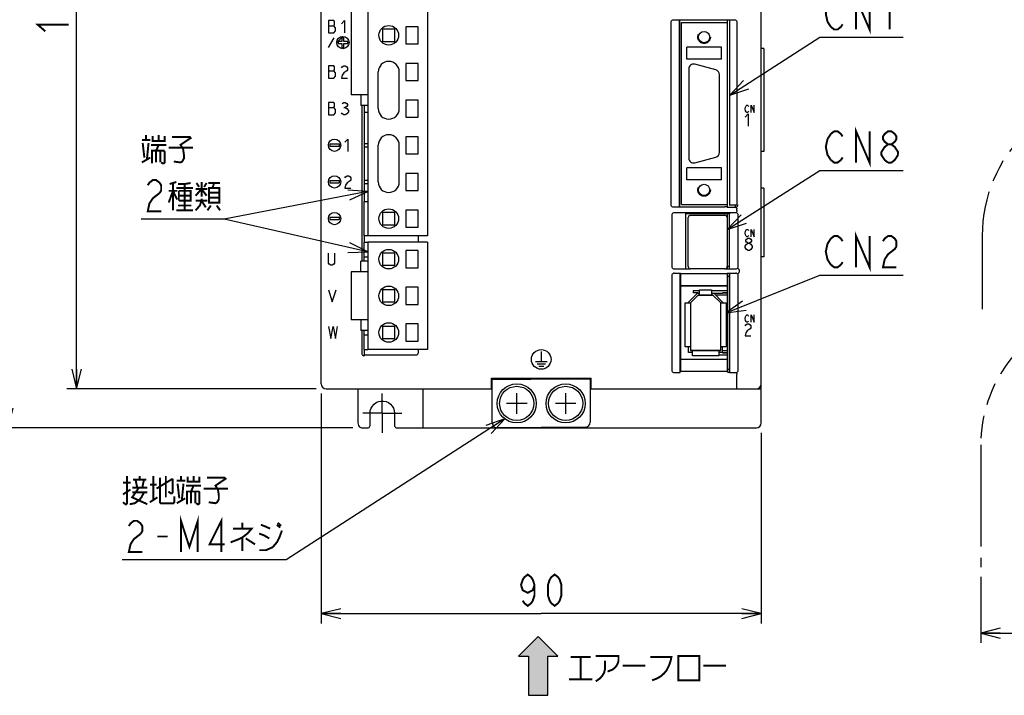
# Model space of a CAD drawing. Extents: x 63 to 816, y 33 to 569.
# Tile 5 of 24: x 331 to 533, y 211 to 349. Entities that reach past the tile are written whole.
import ezdxf

# ---------------------------------------------------------------- set-up
doc = ezdxf.new("R2010")
doc.units = 0
doc.header["$LTSCALE"] = 46.2
for name, pattern in [('CENTER', [0.6, 0.375, -0.075, 0.075, -0.075]), ('HIDDEN', [0.2, 0.1, -0.1]), ('PHANTOM', [0.8, 0.45, -0.05, 0.1, -0.05, 0.1, -0.05])]:
    doc.linetypes.add(name, pattern=pattern)
doc.layers.get('0').update_dxf_attribs({"linetype": 'CONTINUOUS'})
for name, color, linetype in [('ALL_AXIS', 7, 'CONTINUOUS'), ('ALL_CURVE', 7, 'CONTINUOUS'), ('ALL_FEATURES', 7, 'CONTINUOUS'), ('ALL_NOTE', 7, 'CONTINUOUS'), ('DEFAULT_2', 8, 'HIDDEN')]:
    doc.layers.add(name, color=color, linetype=linetype)
doc.dimstyles.get("Standard").update_dxf_attribs({"dimtxt": 2.5, "dimasz": 2.5, "dimexe": 1.25, "dimexo": 0.625, "dimtad": 1, "dimcen": 2.5, "dimazin": 3, "dimtfac": 1, "dimtmove": 0, "dimatfit": 3})

# ---------------------------------------------------------------- blocks, each defined once
blk = doc.blocks.new('_OPEN')
at = {"color": 0, "linetype": 'BYBLOCK'}
for p, q in [((0, 0), (-1, 0.25)), ((-1, -0.25), (0, 0)), ((-1, 0), (0, 0))]:
    blk.add_line(p, q, dxfattribs=at)
blk = doc.blocks.new('*D4')
at = {"color": 2, "linetype": 'CONTINUOUS'}
for p, q in [((392, 434), (341, 434)), ((343, 434), (343, 354)), ((343, 274), (343, 354)), ((392, 274), (341, 274))]:
    blk.add_line(p, q, dxfattribs=at)
at = {"color": 2, "linetype": 'CONTINUOUS', "xscale": 4, "yscale": 4, "zscale": 4}
for p, rotation in [((343, 434), 90), ((343, 274), 270)]:
    blk.add_blockref('_OPEN', p, dxfattribs=dict(at, rotation=rotation))
blk = doc.blocks.new('*D5')
at = {"color": 2, "linetype": 'CONTINUOUS'}
for p, q in [((392, 434), (327, 434)), ((329, 434), (329, 350)), ((329, 266), (329, 350)), ((399.51, 266), (327, 266))]:
    blk.add_line(p, q, dxfattribs=at)
at = {"color": 2, "linetype": 'CONTINUOUS', "xscale": 4, "yscale": 4, "zscale": 4}
for p, rotation in [((329, 434), 90), ((329, 266), 270)]:
    blk.add_blockref('_OPEN', p, dxfattribs=dict(at, rotation=rotation))
blk = doc.blocks.new('*D6')
at = {"color": 2, "linetype": 'CONTINUOUS'}
for p, q in [((393, 273), (393, 226)), ((483, 265), (483, 226)), ((393, 228), (438, 228)), ((483, 228), (438, 228))]:
    blk.add_line(p, q, dxfattribs=at)
at = {"color": 2, "linetype": 'CONTINUOUS', "xscale": 4, "yscale": 4, "zscale": 4, "rotation": 180}
blk.add_blockref('_OPEN', (393, 228), dxfattribs=at)
at = {"color": 2, "linetype": 'CONTINUOUS', "xscale": 4, "yscale": 4, "zscale": 4}
blk.add_blockref('_OPEN', (483, 228), dxfattribs=at)
blk = doc.blocks.new('*D7')
at = {"color": 2, "linetype": 'CONTINUOUS'}
for p, q in [((603.125, 265), (603.125, 222)), ((527.875, 235.5), (527.875, 222)), ((527.875, 224), (565.5, 224)), ((603.125, 224), (565.5, 224))]:
    blk.add_line(p, q, dxfattribs=at)
at = {"color": 2, "linetype": 'CONTINUOUS', "xscale": 4, "yscale": 4, "zscale": 4, "rotation": 180}
blk.add_blockref('_OPEN', (527.875, 224), dxfattribs=at)
at = {"color": 2, "linetype": 'CONTINUOUS', "xscale": 4, "yscale": 4, "zscale": 4}
blk.add_blockref('_OPEN', (603.125, 224), dxfattribs=at)
blk = doc.blocks.new('ARROW_BL1', base_point=(437.38, 217.3))
at = {"color": 7, "linetype": 'CONTINUOUS'}
for p, q in [((437.38, 223.3), (433.38, 219.3)), ((441.38, 219.3), (437.38, 223.3)), ((433.38, 219.3), (435.38, 219.3)), ((435.38, 219.3), (435.38, 211.3)), ((439.38, 211.3), (439.38, 219.3)), ((439.38, 219.3), (441.38, 219.3)), ((435.38, 211.3), (439.38, 211.3))]:
    blk.add_line(p, q, dxfattribs=at)
for points in [[(433.38, 219.3), (437.38, 223.3), (435.38, 219.3)], [(437.38, 223.3), (439.38, 211.3), (435.38, 219.3)], [(439.38, 211.3), (437.38, 223.3), (439.38, 219.3)], [(437.38, 223.3), (441.38, 219.3), (439.38, 219.3)], [(439.38, 211.3), (435.38, 211.3), (435.38, 219.3)]]:
    blk.add_solid(points, dxfattribs=at)

msp = doc.modelspace()

# ---------------------------------------------------------------- linework, layer by layer
at = {"color": 7, "linetype": 'CONTINUOUS'}
for p, q in [((402.575, 324.12), (401.8, 324.12)), ((401.8, 323.48), (402.575, 323.48)), ((402.575, 316.62), (401.8, 316.62)), ((401.8, 315.98), (402.575, 315.98)), ((470.35, 294.05), (469.08, 294.05)), ((476.1, 294.05), (472.85, 294.05)), ((476.1, 293.65), (475.1, 293.65)), ((476.1, 293.55), (475.1, 293.55)), ((474.3, 280.95), (476.1, 280.95)), ((475.1, 281.45), (476.1, 281.45)), ((475.1, 281.35), (476.1, 281.35))]:
    msp.add_line(p, q, dxfattribs=at)
at = {"color": 2, "linetype": 'CONTINUOUS', "const_width": 0.4}
for points in [[(336.6, 347.12), (335, 348.496), (341.4, 348.496)], [(436.624, 233.867), (436.28, 232.8), (435.248, 232.267), (434.216, 232.8), (433.872, 233.867), (434.216, 234.933), (434.56, 235.467), (435.248, 236), (435.936, 235.467), (436.28, 234.933), (436.624, 233.867), (436.624, 231.733), (436.28, 230.667), (435.936, 230.133), (435.248, 229.6), (434.56, 230.133), (434.216, 230.667)], [(440.752, 229.6), (440.064, 230.133), (439.72, 230.667), (439.376, 231.733), (439.376, 233.867), (439.72, 234.933), (440.064, 235.467), (440.752, 236), (441.44, 235.467), (441.784, 234.933), (442.128, 233.867), (442.128, 231.733), (441.784, 230.667), (441.44, 230.133), (440.752, 229.6)]]:
    msp.add_lwpolyline(points, dxfattribs=at)
at = {"layer": 'ALL_AXIS', "color": 7, "linetype": 'CONTINUOUS'}
for p, q in [((402.575, 387.3), (402.575, 305.3)), ((414.725, 382.1), (414.725, 305.3)), ((399.125, 358.45), (399.125, 334.15)), ((476.1, 348.9), (476.1, 349.36)), ((410.325, 348.05), (410.325, 344.55)), ((412.825, 348.05), (410.325, 348.05)), ((412.825, 344.55), (412.825, 348.05)), ((410.325, 344.55), (412.825, 344.55)), ((410.325, 340.55), (410.325, 337.05)), ((412.825, 340.55), (410.325, 340.55)), ((412.825, 337.05), (412.825, 340.55)), ((473.709, 339.214), (469.409, 340.366)), ((468.15, 339.4), (468.15, 321.2)), ((474.45, 322.352), (474.45, 338.248)), ((410.325, 337.05), (412.825, 337.05)), ((402.575, 334.15), (399.125, 334.15)), ((410.325, 333.05), (410.325, 329.55)), ((412.825, 333.05), (410.325, 333.05)), ((412.825, 329.55), (412.825, 333.05)), ((401.8, 330.6), (401.8, 312.3)), ((410.325, 329.55), (412.825, 329.55)), ((410.325, 325.55), (410.325, 322.05)), ((412.825, 325.55), (410.325, 325.55)), ((412.825, 322.05), (412.825, 325.55)), ((410.325, 322.05), (412.825, 322.05)), ((469.409, 320.234), (473.709, 321.386)), ((412.825, 318.05), (410.325, 318.05)), ((410.325, 318.05), (410.325, 314.55)), ((412.825, 314.55), (412.825, 318.05)), ((410.325, 314.55), (412.825, 314.55)), ((412.825, 310.55), (410.325, 310.55)), ((410.325, 310.55), (410.325, 307.05)), ((412.825, 307.05), (412.825, 310.55)), ((476.1, 311.1), (476.1, 311.7)), ((477.7, 311.1), (477.7, 311.544)), ((468.05, 299), (468.05, 309)), ((468.55, 309.5), (475.55, 309.5)), ((476.05, 309), (476.05, 299)), ((476.1, 308.905), (476.05, 308.905)), ((476.1, 298.55), (476.1, 309.8)), ((410.325, 307.05), (412.825, 307.05)), ((401.8, 305.3), (401.8, 304)), ((414.725, 305.3), (402.575, 305.3)), ((414.725, 304), (402.575, 304)), ((402.575, 304), (402.575, 282)), ((412.825, 302.25), (410.325, 302.25)), ((410.325, 302.25), (410.325, 298.75)), ((412.825, 298.75), (412.825, 302.25)), ((414.725, 304), (414.725, 282)), ((408.075, 301.75), (405.575, 301.75)), ((405.575, 301.75), (405.575, 299.25)), ((408.075, 299.25), (408.075, 301.75)), ((405.575, 299.25), (408.075, 299.25)), ((410.325, 298.75), (412.825, 298.75)), ((475.55, 298.5), (468.55, 298.5)), ((476.1, 299.095), (476.05, 299.095)), ((476.1, 299.05), (476.5, 299.05)), ((402.575, 297.9), (399.125, 297.9)), ((399.125, 297.9), (399.125, 288.1)), ((476.1, 278), (476.1, 297.602)), ((476.1, 297.05), (476.5, 297.05)), ((412.825, 294.75), (410.325, 294.75)), ((410.325, 294.75), (410.325, 291.25)), ((412.825, 291.25), (412.825, 294.75)), ((410.325, 291.25), (412.825, 291.25)), ((402.575, 288.1), (399.125, 288.1)), ((412.825, 287.25), (410.325, 287.25)), ((410.325, 287.25), (410.325, 283.75)), ((412.825, 283.75), (412.825, 287.25)), ((401.8, 282), (401.8, 280.755)), ((414.725, 282), (402.575, 282)), ((410.325, 283.75), (412.825, 283.75)), ((476.1, 278), (476.5, 278))]:
    msp.add_line(p, q, dxfattribs=at)
at = {"layer": 'ALL_AXIS', "color": 7, "linetype": 'CENTER'}
for q in [(405.5, 273), (401.5, 269), (409.5, 269), (405.5, 265)]:
    msp.add_line((405.5, 269), q, dxfattribs=at)
at = {"layer": 'ALL_AXIS', "color": 7, "linetype": 'CONTINUOUS'}
for centre, radius in [((406.825, 346.3), 2), ((406.825, 308.8), 2), ((406.825, 300.5), 2), ((406.825, 293), 2), ((406.825, 285.5), 2), ((433, 271), 4), ((433, 271), 3.5), ((443, 271), 4), ((443, 271), 3.5)]:
    msp.add_circle(centre, radius, dxfattribs=at)
for centre, radius, start, end in [((469.15, 339.4), 1, 75, 180), ((473.45, 338.248), 1, 0, 75), ((473.45, 322.352), 1, 285, 360), ((469.15, 321.2), 1, 180, 285), ((468.55, 309), 0.5, 90, 180), ((475.55, 309), 0.5, 0, 90), ((468.55, 299), 0.5, 180, 270), ((475.55, 299), 0.5, 270, 360)]:
    msp.add_arc(centre, radius, start, end, dxfattribs=at)
at = {"layer": 'ALL_CURVE', "color": 4, "linetype": 'CONTINUOUS'}
for p, q in [((394.5, 349.3), (394.5, 346.8)), ((395.594, 349.3), (394.5, 349.3)), ((395.75, 349.092), (395.594, 349.3)), ((395.594, 348.258), (395.75, 348.467)), ((395.75, 348.467), (395.75, 349.092)), ((397.156, 348.675), (397.781, 349.3)), ((397.781, 349.3), (397.781, 346.8)), ((394.5, 348.258), (395.594, 348.258)), ((394.5, 346.8), (395.594, 346.8)), ((395.906, 347.842), (395.594, 348.258)), ((395.594, 346.8), (395.906, 347.217)), ((395.906, 347.217), (395.906, 347.842)), ((394.5, 343.8), (395.655, 345.8)), ((396.45, 345), (396.45, 344.6)), ((397.25, 345), (396.45, 345)), ((396.45, 344.6), (397.25, 344.6)), ((397.25, 345.8), (397.25, 345)), ((397.65, 345.8), (397.25, 345.8)), ((397.25, 344.6), (397.25, 343.8)), ((397.65, 345), (397.65, 345.8)), ((398.45, 345), (397.65, 345)), ((397.65, 343.8), (397.65, 344.6)), ((397.65, 344.6), (398.45, 344.6)), ((398.45, 344.6), (398.45, 345)), ((397.25, 343.8), (397.65, 343.8)), ((394.5, 340.05), (394.5, 337.55)), ((395.594, 340.05), (394.5, 340.05)), ((394.5, 339.008), (395.594, 339.008)), ((395.75, 339.842), (395.594, 340.05)), ((395.594, 339.008), (395.75, 339.217)), ((395.906, 338.592), (395.594, 339.008)), ((395.75, 339.217), (395.75, 339.842)), ((395.906, 337.967), (395.906, 338.592)), ((397.156, 339.633), (397.312, 339.842)), ((397.312, 339.842), (397.625, 340.05)), ((397.625, 338.592), (397.312, 338.175)), ((397.625, 340.05), (397.938, 340.05)), ((398.25, 339.008), (397.625, 338.592)), ((397.938, 340.05), (398.25, 339.842)), ((398.25, 339.842), (398.406, 339.633)), ((398.406, 339.217), (398.25, 339.008)), ((398.406, 339.633), (398.406, 339.217)), ((394.5, 337.55), (395.594, 337.55)), ((395.594, 337.55), (395.906, 337.967)), ((397.312, 338.175), (397.156, 337.55)), ((397.156, 337.55), (398.406, 337.55)), ((394.5, 332.55), (394.5, 330.05)), ((395.594, 332.55), (394.5, 332.55)), ((395.75, 332.342), (395.594, 332.55)), ((395.75, 331.717), (395.75, 332.342)), ((397.312, 332.342), (397.625, 332.55)), ((397.625, 332.55), (397.938, 332.55)), ((397.938, 332.55), (398.25, 332.342)), ((398.25, 332.342), (398.406, 332.133)), ((394.5, 331.508), (395.594, 331.508)), ((395.594, 331.508), (395.75, 331.717)), ((395.906, 331.092), (395.594, 331.508)), ((395.594, 330.05), (395.906, 330.467)), ((395.906, 330.467), (395.906, 331.092)), ((397.312, 330.258), (397.156, 330.467)), ((397.625, 330.05), (397.312, 330.258)), ((397.625, 331.508), (397.938, 331.508)), ((398.25, 331.717), (397.938, 331.508)), ((397.938, 331.508), (398.25, 331.3)), ((398.25, 330.258), (397.938, 330.05)), ((398.406, 331.925), (398.25, 331.717)), ((398.25, 331.3), (398.562, 330.883)), ((398.562, 330.675), (398.25, 330.258)), ((398.406, 332.133), (398.406, 331.925)), ((398.562, 330.883), (398.562, 330.675)), ((479.705, 331.25), (479.775, 331.625)), ((479.775, 330.875), (479.705, 331.25)), ((479.705, 329.575), (480.286, 330.2)), ((479.775, 331.625), (479.914, 331.875)), ((479.914, 330.625), (479.775, 330.875)), ((479.914, 331.875), (480.053, 332)), ((480.053, 330.5), (479.914, 330.625)), ((480.053, 332), (480.193, 332)), ((480.193, 330.5), (480.053, 330.5)), ((480.193, 332), (480.332, 331.875)), ((480.332, 330.625), (480.193, 330.5)), ((480.286, 330.2), (480.286, 327.7)), ((480.332, 331.875), (480.402, 331.75)), ((480.402, 330.75), (480.332, 330.625)), ((480.959, 332), (481.516, 330.5)), ((480.959, 330.5), (480.959, 332)), ((481.516, 330.5), (481.516, 332)), ((394.5, 330.05), (395.594, 330.05)), ((397.938, 330.05), (397.625, 330.05)), ((397.85, 324.425), (398.475, 325.05)), ((398.475, 325.05), (398.475, 322.55)), ((394.75, 324), (394.75, 323.6)), ((396.75, 324), (394.75, 324)), ((394.75, 323.6), (396.75, 323.6)), ((396.75, 323.6), (396.75, 324)), ((394.75, 316.5), (394.75, 316.1)), ((396.75, 316.5), (394.75, 316.5)), ((394.75, 316.1), (396.75, 316.1)), ((396.75, 316.1), (396.75, 316.5)), ((397.85, 317.133), (398.006, 317.342)), ((398.006, 317.342), (398.319, 317.55)), ((398.319, 317.55), (398.631, 317.55)), ((398.944, 316.508), (398.319, 316.092)), ((398.631, 317.55), (398.944, 317.342)), ((398.944, 317.342), (399.1, 317.133)), ((399.1, 316.717), (398.944, 316.508)), ((399.1, 317.133), (399.1, 316.717)), ((398.006, 315.675), (397.85, 315.05)), ((397.85, 315.05), (399.1, 315.05)), ((398.319, 316.092), (398.006, 315.675)), ((394.75, 309), (394.75, 308.6)), ((396.75, 309), (394.75, 309)), ((394.75, 308.6), (396.75, 308.6)), ((396.75, 308.6), (396.75, 309)), ((479.705, 305.85), (479.775, 306.225)), ((479.775, 306.225), (479.914, 306.475)), ((479.914, 306.475), (480.053, 306.6)), ((480.053, 306.6), (480.193, 306.6)), ((480.193, 306.6), (480.332, 306.475)), ((480.332, 306.475), (480.402, 306.35)), ((480.959, 306.6), (481.516, 305.1)), ((480.959, 305.1), (480.959, 306.6)), ((481.516, 305.1), (481.516, 306.6)), ((479.775, 305.475), (479.705, 305.85)), ((479.914, 305.225), (479.775, 305.475)), ((479.85, 304.383), (479.995, 304.592)), ((479.85, 304.175), (479.85, 304.383)), ((479.995, 303.967), (479.85, 304.175)), ((480.053, 305.1), (479.914, 305.225)), ((479.995, 304.592), (480.286, 304.8)), ((480.193, 305.1), (480.053, 305.1)), ((480.332, 305.225), (480.193, 305.1)), ((480.286, 304.8), (480.576, 304.8)), ((480.402, 305.35), (480.332, 305.225)), ((480.576, 304.8), (480.866, 304.592)), ((480.866, 304.592), (481.011, 304.383)), ((481.011, 304.175), (480.866, 303.967)), ((481.011, 304.383), (481.011, 304.175)), ((479.705, 303.133), (479.995, 303.55)), ((479.705, 302.925), (479.705, 303.133)), ((479.995, 302.508), (479.705, 302.925)), ((480.286, 303.758), (479.995, 303.967)), ((479.995, 303.55), (480.286, 303.758)), ((480.286, 302.3), (479.995, 302.508)), ((480.286, 303.758), (480.576, 303.758)), ((480.576, 302.3), (480.286, 302.3)), ((480.866, 303.967), (480.576, 303.758)), ((480.576, 303.758), (480.866, 303.55)), ((480.866, 302.508), (480.576, 302.3)), ((480.866, 303.55), (481.156, 303.133)), ((481.156, 302.925), (480.866, 302.508)), ((481.156, 303.133), (481.156, 302.925)), ((394.5, 299.667), (394.5, 301.75)), ((395.75, 301.75), (395.75, 299.667)), ((394.656, 299.458), (394.5, 299.667)), ((394.969, 299.25), (394.656, 299.458)), ((395.281, 299.25), (394.969, 299.25)), ((395.594, 299.458), (395.281, 299.25)), ((395.75, 299.667), (395.594, 299.458)), ((394.5, 294.25), (395.281, 291.75)), ((395.281, 291.75), (396.062, 294.25)), ((479.705, 288.35), (479.775, 288.725)), ((479.775, 287.975), (479.705, 288.35)), ((479.775, 288.725), (479.914, 288.975)), ((479.914, 287.725), (479.775, 287.975)), ((479.914, 288.975), (480.053, 289.1)), ((480.053, 289.1), (480.193, 289.1)), ((480.193, 289.1), (480.332, 288.975)), ((480.332, 288.975), (480.402, 288.85)), ((480.959, 289.1), (481.516, 287.6)), ((480.959, 287.6), (480.959, 289.1)), ((481.516, 287.6), (481.516, 289.1)), ((394.5, 286.75), (394.969, 284.25)), ((394.969, 284.25), (395.438, 286.75)), ((395.438, 286.75), (395.906, 284.25)), ((395.906, 284.25), (396.375, 286.75)), ((479.705, 286.883), (479.85, 287.092)), ((479.85, 287.092), (480.14, 287.3)), ((480.053, 287.6), (479.914, 287.725)), ((480.193, 287.6), (480.053, 287.6)), ((480.14, 287.3), (480.431, 287.3)), ((480.721, 286.258), (480.14, 285.842)), ((480.332, 287.725), (480.193, 287.6)), ((480.402, 287.85), (480.332, 287.725)), ((480.431, 287.3), (480.721, 287.092)), ((480.721, 287.092), (480.866, 286.883)), ((480.866, 286.467), (480.721, 286.258)), ((480.866, 286.883), (480.866, 286.467)), ((479.85, 285.425), (479.705, 284.8)), ((479.705, 284.8), (480.866, 284.8)), ((480.14, 285.842), (479.85, 285.425)), ((438, 281.6), (438, 279.6)), ((436.8, 279.6), (439.2, 279.6)), ((437.15, 279.1), (438.85, 279.1)), ((437.5, 278.6), (438.5, 278.6))]:
    msp.add_line(p, q, dxfattribs=at)
at = {"layer": 'ALL_CURVE', "color": 2, "linetype": 'CONTINUOUS'}
msp.add_line((396.2, 344.8), (397.45, 346.05), dxfattribs=at)
at = {"layer": 'ALL_CURVE', "color": 40, "linetype": 'CONTINUOUS'}
for p, q in [((468.5, 291.55), (470.1, 293.15)), ((470.1, 293.15), (473.1, 293.15)), ((473.1, 293.15), (474.7, 291.55)), ((468.5, 291.55), (468.5, 281.85)), ((474.7, 281.85), (474.7, 291.55)), ((474.7, 281.85), (468.5, 281.85)), ((433, 268.9), (433, 273.1)), ((443, 268.9), (443, 273.1)), ((435.1, 271), (430.9, 271)), ((445.1, 271), (440.9, 271))]:
    msp.add_line(p, q, dxfattribs=at)
at = {"layer": 'ALL_CURVE', "color": 4, "linetype": 'CONTINUOUS'}
for centre, radius in [((397.45, 344.8), 1.25), ((395.75, 323.8), 1.25), ((395.75, 316.3), 1.25), ((395.75, 308.8), 1.25), ((438, 280), 2)]:
    msp.add_circle(centre, radius, dxfattribs=at)
at = {"layer": 'ALL_FEATURES', "color": 7, "linetype": 'CONTINUOUS'}
for p, q in [((393, 275), (393, 433)), ((483, 267), (483, 433)), ((464.5, 348.9), (464.5, 311.7)), ((466.265, 349.4), (465, 349.4)), ((466.265, 349.4), (466.3, 349.36)), ((466.265, 311.2), (466.265, 349.4)), ((476.5, 349.36), (466.3, 349.36)), ((466.3, 349.36), (466.3, 311.24)), ((466.7, 348.9), (476.1, 348.9)), ((466.7, 311.7), (466.7, 348.9)), ((476.1, 311.7), (476.1, 348.9)), ((476.5, 349.36), (476.535, 349.4)), ((476.5, 349.36), (476.5, 311.561)), ((477.6, 349.4), (476.535, 349.4)), ((476.535, 311.544), (476.535, 349.4)), ((478.1, 311.544), (478.1, 348.9)), ((405.575, 347.55), (405.575, 345.05)), ((408.075, 347.55), (405.575, 347.55)), ((408.075, 345.05), (408.075, 347.55)), ((405.575, 345.05), (408.075, 345.05)), ((474.85, 343.9), (467.75, 343.9)), ((467.75, 341.4), (467.75, 343.9)), ((474.85, 341.4), (474.85, 343.9)), ((483.5, 343.6), (483, 343.6)), ((483.5, 343.6), (483.5, 322.5)), ((474.85, 341.4), (467.75, 341.4)), ((404.675, 331.3), (404.675, 338.8)), ((408.975, 331.3), (408.975, 338.8)), ((401.135, 334.15), (401.135, 331.95)), ((402.575, 331.95), (401.135, 331.95)), ((401.3, 331.95), (401.3, 300.1)), ((401.8, 331.95), (401.8, 330.6)), ((401.8, 330.6), (402.575, 330.6)), ((404.675, 316.3), (404.675, 323.8)), ((408.975, 316.3), (408.975, 323.8)), ((483.5, 322.5), (483, 322.5)), ((474.85, 319.2), (467.75, 319.2)), ((467.75, 316.7), (467.75, 319.2)), ((474.85, 316.7), (474.85, 319.2)), ((474.85, 316.7), (467.75, 316.7)), ((483.5, 315), (483, 315)), ((483.5, 315), (483.5, 301)), ((401.8, 312.3), (402.575, 312.3)), ((401.8, 305.3), (401.8, 312.3)), ((465, 311.2), (466.265, 311.2)), ((466.265, 311.2), (466.3, 311.24)), ((466.3, 311.24), (475.539, 311.24)), ((466.7, 311.7), (476.1, 311.7)), ((476.048, 311.22), (475.539, 311.24)), ((476.048, 311.22), (476.1, 311.1)), ((477.7, 311.1), (476.1, 311.1)), ((476.5, 311.561), (476.535, 311.544)), ((478.1, 311.544), (476.535, 311.544)), ((478, 310.466), (478, 310.717)), ((478.1, 311.544), (478.2, 311.5)), ((478.2, 311.5), (478.2, 311.6)), ((408.075, 310.05), (405.575, 310.05)), ((405.575, 310.05), (405.575, 307.55)), ((408.075, 307.55), (408.075, 310.05)), ((464.7, 309.504), (464.7, 299.031)), ((477.804, 310), (465.196, 310)), ((476.517, 309.817), (467.483, 309.817)), ((467.483, 309.817), (467.5, 309.8)), ((467.483, 309.817), (467.483, 298.533)), ((476.5, 309.8), (467.5, 309.8)), ((467.5, 309.8), (467.5, 298.55)), ((476.517, 309.817), (476.5, 309.8)), ((476.5, 298.55), (476.5, 309.8)), ((476.517, 298.533), (476.517, 309.817)), ((478.3, 299.031), (478.3, 309.504)), ((405.575, 307.55), (408.075, 307.55)), ((476.1, 307.735), (476.05, 307.735)), ((476.1, 306.855), (476.05, 306.855)), ((402.575, 305.3), (401.8, 305.3)), ((412.882, 304), (412.882, 305.3)), ((476.1, 304.32), (476.05, 304.32)), ((401.8, 304), (402.575, 304)), ((401.8, 300.1), (401.8, 304)), ((476.1, 303.68), (476.05, 303.68)), ((402.575, 300.1), (401.135, 300.1)), ((401.135, 297.9), (401.135, 300.1)), ((401.8, 301), (402.575, 301)), ((476.1, 301.145), (476.05, 301.145)), ((476.1, 300.265), (476.05, 300.265)), ((483.5, 301), (483, 301)), ((465.203, 298.533), (467.483, 298.533)), ((467.483, 298.533), (467.5, 298.55)), ((467.5, 298.55), (468.363, 298.55)), ((475.737, 298.55), (476.5, 298.55)), ((476.517, 298.533), (476.5, 298.55)), ((476.517, 298.533), (477.797, 298.533)), ((478.475, 298.337), (478.475, 297.833)), ((464.7, 297.138), (464.7, 277.797)), ((465.203, 297.637), (466.413, 297.637)), ((466.413, 297.637), (466.483, 297.567)), ((466.413, 277.3), (466.413, 297.637)), ((466.483, 297.567), (476.048, 297.567)), ((466.483, 297.567), (466.483, 295.067)), ((476.083, 297.602), (476.048, 297.567)), ((476.048, 297.567), (476.048, 295.067)), ((476.483, 297.602), (476.083, 297.602)), ((476.483, 297.602), (476.517, 297.637)), ((476.5, 297.62), (476.5, 277.367)), ((476.517, 297.637), (477.797, 297.637)), ((476.517, 277.3), (476.517, 297.637)), ((478.3, 277.797), (478.3, 297.138)), ((408.075, 294.25), (405.575, 294.25)), ((405.575, 294.25), (405.575, 291.75)), ((408.075, 291.75), (408.075, 294.25)), ((466.483, 295.067), (476.048, 295.067)), ((466.483, 295.067), (466.5, 295.05)), ((476.03, 295.05), (466.5, 295.05)), ((466.5, 295.05), (466.5, 280.05)), ((469.08, 294.05), (469.08, 293.65)), ((470.35, 294.25), (472.85, 294.25)), ((470.35, 293.15), (470.35, 294.25)), ((472.85, 294.25), (472.85, 293.15)), ((476.03, 295.05), (476.048, 295.067)), ((468.1, 291.716), (469.934, 293.55)), ((470.1, 293.15), (468.5, 291.55)), ((470.08, 293.65), (469.08, 293.65)), ((469.934, 293.55), (470.35, 293.55)), ((470.08, 293.65), (470.08, 293.55)), ((473.1, 293.15), (470.1, 293.15)), ((472.85, 293.55), (475.1, 293.55)), ((474.7, 291.55), (473.1, 293.15)), ((473.266, 293.55), (475.1, 291.716)), ((476.1, 293.15), (473.666, 293.15)), ((475.1, 293.55), (475.1, 293.65)), ((405.575, 291.75), (408.075, 291.75)), ((467.4, 291.55), (468.5, 291.55)), ((467.4, 282.55), (467.4, 291.55)), ((468.1, 291.55), (468.1, 291.716)), ((468.5, 291.55), (468.5, 281.85)), ((474.7, 291.55), (475.8, 291.55)), ((474.7, 281.85), (474.7, 291.55)), ((475.1, 291.716), (475.1, 291.55)), ((475.8, 291.55), (475.8, 282.55)), ((401.135, 288.1), (401.135, 285.9)), ((402.575, 285.9), (401.135, 285.9)), ((401.3, 285.9), (401.3, 281.254)), ((401.8, 282), (401.8, 285.9)), ((408.075, 286.75), (405.575, 286.75)), ((405.575, 286.75), (405.575, 284.25)), ((408.075, 284.25), (408.075, 286.75)), ((401.8, 285), (402.575, 285)), ((405.575, 284.25), (408.075, 284.25)), ((401.8, 282), (402.575, 282)), ((412.882, 281.418), (412.882, 282)), ((468.5, 282.55), (467.4, 282.55)), ((468.1, 281.45), (468.1, 282.55)), ((475.8, 282.55), (474.7, 282.55)), ((475.1, 281.35), (475.1, 282.55)), ((401.702, 280.764), (401.8, 280.755)), ((401.879, 280.918), (401.8, 280.755)), ((401.879, 280.918), (412.382, 280.918)), ((466.483, 280.033), (466.5, 280.05)), ((466.483, 280.033), (476.048, 280.033)), ((466.483, 280.033), (466.483, 277.567)), ((466.5, 280.05), (476.03, 280.05)), ((468.9, 281.45), (468.1, 281.45)), ((468.5, 281.85), (474.7, 281.85)), ((468.9, 280.75), (468.9, 281.85)), ((474.3, 280.75), (468.9, 280.75)), ((474.3, 281.85), (474.3, 280.75)), ((475.1, 281.45), (474.3, 281.45)), ((475.1, 281.85), (476.1, 281.85)), ((476.03, 280.05), (476.048, 280.033)), ((476.048, 280.033), (476.048, 277.567)), ((427.8, 276.2), (448.2, 276.2)), ((427.8, 274), (427.8, 276.2)), ((427.8, 276.103), (428, 276.1)), ((427.8, 276), (428, 276)), ((428, 267.009), (428, 276.2)), ((428, 275.862), (443.8, 276)), ((443.8, 276.2), (443.8, 276)), ((443.8, 276), (448, 275.963)), ((448, 276.2), (448, 267.166)), ((448, 276.1), (448.2, 276.103)), ((448, 276), (448.2, 276)), ((448.2, 274), (448.2, 276.2)), ((465.2, 277.3), (466.413, 277.3)), ((466.413, 277.3), (466.483, 277.567)), ((466.483, 277.567), (476.048, 277.567)), ((476.1, 277.367), (476.048, 277.567)), ((476.1, 277.367), (476.5, 277.367)), ((476.5, 277.367), (476.517, 277.3)), ((476.517, 277.3), (477.8, 277.3)), ((478, 274), (478, 276.918)), ((394, 274), (428, 274)), ((400.506, 274), (400.509, 267)), ((413.8, 274), (413.8, 266)), ((427.8, 275.5), (428, 275.5)), ((427.8, 275), (428, 275)), ((428, 275.5), (427.819, 275.684)), ((448.2, 275.704), (448, 275.5)), ((448, 275.5), (448.2, 275.5)), ((448, 275), (448.2, 275)), ((448, 274), (483, 274)), ((402.992, 266.5), (402.993, 269)), ((408.005, 269), (408.006, 266.5)), ((401.511, 266), (402.49, 266)), ((408.507, 266), (482, 266)), ((447.009, 266.166), (429.009, 266.009))]:
    msp.add_line(p, q, dxfattribs=at)
at = {"layer": 'ALL_FEATURES', "color": 8, "linetype": 'PHANTOM'}
for p, q in [((528.17, 305.3), (528.17, 290.3)), ((527.875, 262.5), (527.875, 237.5))]:
    msp.add_line(p, q, dxfattribs=at)
at = {"layer": 'ALL_FEATURES', "color": 7, "linetype": 'CONTINUOUS'}
for points in [[(465, 349.4), (464.845, 349.376), (464.706, 349.305), (464.595, 349.194), (464.524, 349.055), (464.5, 348.9)], [(478.1, 348.9), (478.076, 349.055), (478.005, 349.194), (477.894, 349.305), (477.755, 349.376), (477.6, 349.4)], [(464.5, 311.7), (464.524, 311.545), (464.595, 311.406), (464.706, 311.295), (464.845, 311.224), (465, 311.2)], [(477.7, 311.1), (477.837, 311.119), (477.962, 311.174), (478.068, 311.261), (478.146, 311.373), (478.2, 311.5)], [(477.885, 311.021), (477.91, 310.999), (477.94, 310.94), (477.971, 310.849), (477.998, 310.739)], [(478, 310.463), (477.994, 310.357), (477.981, 310.265), (477.963, 310.198), (477.942, 310.165)], [(478, 310.717), (478, 310.725), (477.999, 310.732), (477.998, 310.739)], [(465.196, 310), (465.041, 309.976), (464.903, 309.906), (464.794, 309.797), (464.724, 309.659), (464.7, 309.504)], [(478.3, 309.504), (478.276, 309.659), (478.206, 309.797), (478.097, 309.906), (477.959, 309.976), (477.804, 310)], [(464.7, 299.031), (464.724, 298.878), (464.795, 298.739), (464.906, 298.629), (465.047, 298.557), (465.203, 298.533)], [(477.797, 298.533), (477.953, 298.557), (478.094, 298.629), (478.205, 298.739), (478.276, 298.878), (478.3, 299.031)], [(478.238, 298.615), (478.269, 298.601), (478.32, 298.557), (478.385, 298.489), (478.454, 298.405)], [(478.475, 298.337), (478.472, 298.362), (478.465, 298.385), (478.454, 298.405)], [(465.203, 297.637), (465.047, 297.613), (464.906, 297.541), (464.795, 297.431), (464.724, 297.292), (464.7, 297.138)], [(478.3, 297.138), (478.276, 297.292), (478.205, 297.431), (478.094, 297.541), (477.953, 297.613), (477.797, 297.637)], [(478.238, 297.555), (478.269, 297.569), (478.32, 297.612), (478.385, 297.681), (478.454, 297.765)], [(478.454, 297.765), (478.465, 297.785), (478.472, 297.808), (478.475, 297.833)], [(401.3, 281.254), (401.31, 281.157), (401.338, 281.063), (401.384, 280.977), (401.446, 280.901), (401.522, 280.839), (401.609, 280.792), (401.702, 280.764)], [(412.382, 280.918), (412.491, 280.93), (412.596, 280.966), (412.692, 281.026), (412.773, 281.105), (412.833, 281.201), (412.87, 281.308), (412.882, 281.418)], [(464.7, 277.797), (464.724, 277.643), (464.795, 277.505), (464.905, 277.395), (465.044, 277.325), (465.2, 277.3)], [(477.8, 277.3), (477.956, 277.325), (478.095, 277.395), (478.205, 277.505), (478.276, 277.643), (478.3, 277.797)], [(477.942, 277.219), (477.963, 277.191), (477.982, 277.125), (477.995, 277.03), (478, 276.919)], [(402.993, 269), (403.048, 269.521), (403.21, 270.019), (403.472, 270.472), (403.823, 270.862), (404.246, 271.169), (404.726, 271.383), (405.236, 271.491), (405.762, 271.491), (406.272, 271.383), (406.752, 271.169), (407.175, 270.862), (407.526, 270.472), (407.788, 270.019), (407.95, 269.521), (408.005, 269)], [(400.509, 267), (400.543, 266.741), (400.643, 266.5), (400.803, 266.293), (401.01, 266.134), (401.251, 266.034), (401.511, 266)], [(402.49, 266), (402.645, 266.025), (402.785, 266.096), (402.896, 266.206), (402.967, 266.346), (402.992, 266.5)], [(408.006, 266.5), (408.031, 266.346), (408.102, 266.206), (408.212, 266.096), (408.352, 266.024), (408.507, 266)]]:
    msp.add_lwpolyline(points, dxfattribs=at)
for centre in [(471.3, 345.93), (471.3, 314.67)]:
    msp.add_circle(centre, 1.154, dxfattribs=at)
for centre, radius, start, end in [((406.825, 338.8), 2.15, 0, 180), ((406.825, 331.3), 2.15, 180, 360), ((406.825, 323.8), 2.15, 0, 180), ((406.825, 316.3), 2.15, 180, 360), ((394, 275), 1, 180, 270), ((482, 275), 1, 270, 360), ((429, 267.009), 1, 180, 270.5), ((447, 267.166), 1, 270.5, 360), ((482, 267), 1, 270, 360)]:
    msp.add_arc(centre, radius, start, end, dxfattribs=at)
at = {"layer": 'ALL_FEATURES', "color": 8, "linetype": 'PHANTOM'}
for centre, radius, start in [((557.52, 305.3), 29.35, 90), ((556.125, 262.5), 28.25, 106.92808)]:
    msp.add_arc(centre, radius, start, 180, dxfattribs=at)
at = {"layer": 'ALL_NOTE', "color": 2, "linetype": 'CONTINUOUS'}
for p, q in [((476.535, 334.041), (495, 345.883)), ((495, 345.883), (495.5, 345.883)), ((495.5, 345.883), (512.012, 345.883)), ((476.05, 306.593), (495, 318.66)), ((495, 318.66), (495.5, 318.66)), ((495.5, 318.66), (512.012, 318.66)), ((402.575, 314.377), (373.175, 308.685)), ((372.675, 308.685), (356.163, 308.685)), ((372.675, 308.685), (356.163, 308.685)), ((373.175, 308.685), (372.675, 308.685)), ((373.175, 308.685), (372.675, 308.685)), ((402.575, 301.98), (373.175, 308.685)), ((475.8, 289.529), (495, 297.247)), ((495, 297.247), (495.5, 297.247)), ((495.5, 297.247), (512.012, 297.247)), ((430.564, 267.83), (385.82, 238.987)), ((385.32, 238.987), (352.296, 238.987)), ((385.82, 238.987), (385.32, 238.987))]:
    msp.add_line(p, q, dxfattribs=at)
at = {"layer": 'ALL_NOTE', "color": 2, "linetype": 'CONTINUOUS', "const_width": 0.4}
for points in [[(502.38, 347.483), (502.38, 353.883), (505.132, 347.483), (505.132, 353.883)], [(507.884, 352.283), (509.26, 353.883), (509.26, 347.483)], [(497.22, 348.017), (496.532, 349.083), (496.188, 350.683), (496.532, 352.283)], [(499.628, 348.55), (499.284, 348.017), (498.596, 347.483), (497.908, 347.483), (497.22, 348.017)], [(496.532, 325.06), (497.22, 326.127), (497.908, 326.66), (498.596, 326.66), (499.284, 326.127), (499.628, 325.594)], [(502.38, 320.26), (502.38, 326.66), (505.132, 320.26), (505.132, 326.66)], [(508.916, 323.994), (508.228, 324.527), (507.884, 325.06), (507.884, 325.594), (508.228, 326.127), (508.916, 326.66), (509.604, 326.66), (510.292, 326.127), (510.636, 325.594), (510.636, 325.06), (510.292, 324.527), (509.604, 323.994)], [(356.335, 324.885), (358.055, 324.885)], [(356.507, 324.285), (356.851, 321.285)], [(357.195, 324.885), (357.195, 325.885)], [(357.367, 320.885), (357.711, 324.285)], [(358.571, 325.685), (358.571, 324.685), (360.979, 324.685), (360.979, 325.685)], [(359.775, 325.885), (359.775, 324.685)], [(362.527, 325.485), (366.139, 325.485), (366.311, 325.285), (364.247, 323.885), (364.763, 323.085), (364.935, 321.885), (364.935, 321.085), (364.591, 320.485), (364.247, 320.285), (362.871, 320.485)], [(497.22, 320.793), (496.532, 321.86), (496.188, 323.46), (496.532, 325.06)], [(507.54, 322.393), (508.228, 323.46), (508.916, 323.994), (509.604, 323.994), (510.292, 323.46), (510.636, 322.927), (510.98, 322.393), (510.98, 321.86)], [(358.227, 323.885), (361.323, 323.885)], [(358.399, 320.085), (358.399, 322.685), (360.807, 322.685), (360.979, 322.485), (360.979, 320.285), (360.807, 320.085), (360.635, 320.085), (360.291, 320.285)], [(359.259, 322.685), (359.775, 323.885)], [(359.259, 322.685), (359.259, 320.285)], [(360.119, 322.685), (360.119, 320.285)], [(361.839, 323.285), (366.827, 323.285)], [(508.916, 320.26), (508.228, 320.793), (507.884, 321.327), (507.54, 321.86), (507.54, 322.393)], [(356.335, 320.285), (358.055, 321.285)], [(499.628, 321.327), (499.284, 320.793), (498.596, 320.26), (497.908, 320.26), (497.22, 320.793)], [(510.98, 321.86), (510.292, 320.793), (509.604, 320.26), (508.916, 320.26)], [(357.539, 315.618), (357.883, 316.151), (358.571, 316.685), (359.259, 316.685), (359.947, 316.151), (360.291, 315.618), (360.291, 314.551), (359.947, 314.018)], [(362.011, 315.885), (363.387, 316.285)], [(362.699, 316.085), (362.699, 310.485)], [(363.731, 315.885), (365.107, 315.885), (366.311, 316.085)], [(368.031, 315.285), (367.515, 316.085)], [(368.547, 316.285), (368.547, 313.285)], [(369.063, 315.285), (369.579, 316.085)], [(369.923, 316.085), (372.331, 316.085)], [(371.127, 316.085), (370.783, 315.085)], [(359.947, 314.018), (358.571, 312.951), (357.883, 311.885), (357.539, 310.285), (360.291, 310.285)], [(361.839, 312.085), (362.699, 314.485), (363.559, 312.685)], [(361.839, 314.485), (363.559, 314.485)], [(363.387, 315.085), (366.827, 315.085)], [(363.903, 314.485), (363.903, 312.485)], [(363.903, 312.485), (366.311, 312.485), (366.311, 314.485), (363.903, 314.485)], [(365.107, 315.885), (365.107, 310.485)], [(367.343, 313.485), (368.547, 314.885), (369.579, 313.485)], [(367.343, 314.885), (369.751, 314.885)], [(372.159, 315.085), (370.095, 315.085), (370.095, 312.085), (372.159, 312.085), (372.159, 315.085)], [(370.095, 314.085), (372.159, 314.085)], [(363.903, 313.485), (366.311, 313.485)], [(368.547, 312.885), (368.547, 312.485), (368.203, 311.485), (367.343, 310.485)], [(367.343, 312.485), (369.751, 312.485)], [(368.547, 312.485), (369.407, 311.085)], [(372.159, 313.085), (370.095, 313.085)], [(363.387, 310.485), (366.827, 310.485)], [(363.731, 311.485), (366.483, 311.485)], [(370.439, 311.485), (369.751, 310.485)], [(371.643, 311.485), (372.331, 310.485)], [(502.38, 298.847), (502.38, 305.247), (505.132, 298.847), (505.132, 305.247)], [(496.532, 303.647), (497.22, 304.714), (497.908, 305.247), (498.596, 305.247), (499.284, 304.714), (499.628, 304.18)], [(507.884, 304.18), (508.228, 304.714), (508.916, 305.247), (509.604, 305.247), (510.292, 304.714), (510.636, 304.18), (510.636, 303.114), (510.292, 302.58), (508.916, 301.514)], [(497.22, 299.38), (496.532, 300.447), (496.188, 302.047), (496.532, 303.647)], [(499.628, 299.914), (499.284, 299.38), (498.596, 298.847), (497.908, 298.847), (497.22, 299.38)], [(508.916, 301.514), (508.228, 300.447), (507.884, 298.847), (510.636, 298.847)], [(353.328, 256.187), (353.328, 250.587), (353.156, 250.387), (352.984, 250.387), (352.468, 250.787)], [(355.908, 255.387), (355.908, 256.187)], [(358.66, 256.187), (358.66, 251.187)], [(359.348, 253.587), (362.616, 255.587)], [(360.036, 255.787), (360.036, 250.787), (360.208, 250.587), (362.788, 250.587), (362.96, 250.787), (362.96, 251.987)], [(361.24, 256.187), (361.24, 251.787)], [(362.616, 255.587), (362.616, 252.787), (362.444, 252.587), (362.272, 252.587), (361.756, 252.987)], [(364.336, 255.187), (364.336, 256.187)], [(365.712, 255.987), (365.712, 254.987), (368.12, 254.987), (368.12, 255.987)], [(366.916, 256.187), (366.916, 254.987)], [(369.668, 255.787), (373.28, 255.787), (373.452, 255.587), (371.388, 254.187), (371.904, 253.387), (372.076, 252.187), (372.076, 251.387), (371.732, 250.787), (371.388, 250.587), (370.012, 250.787)], [(352.468, 254.787), (354.016, 254.787)], [(355.736, 253.787), (354.36, 251.787), (357.456, 250.387)], [(354.36, 253.787), (357.456, 253.787)], [(354.532, 255.387), (357.284, 255.387)], [(355.392, 253.787), (355.048, 255.387)], [(356.768, 255.387), (356.424, 253.787)], [(357.972, 254.387), (359.348, 254.387)], [(363.476, 255.187), (365.196, 255.187)], [(363.648, 254.587), (363.992, 251.587)], [(364.508, 251.187), (364.852, 254.587)], [(365.368, 254.187), (368.464, 254.187)], [(366.4, 252.987), (366.916, 254.187)], [(368.98, 253.587), (373.968, 253.587)], [(352.468, 252.387), (354.016, 253.387)], [(353.844, 250.387), (354.876, 250.587), (355.736, 251.187), (356.252, 251.787), (356.768, 252.787)], [(354.36, 252.787), (357.456, 252.787)], [(357.972, 250.787), (359.52, 251.787)], [(363.476, 250.587), (365.196, 251.587)], [(365.54, 250.387), (365.54, 252.987), (367.948, 252.987), (368.12, 252.787), (368.12, 250.587), (367.948, 250.387), (367.776, 250.387), (367.432, 250.587)], [(366.4, 252.987), (366.4, 250.587)], [(367.26, 252.987), (367.26, 250.587)], [(364.336, 240.587), (364.336, 246.987), (366.056, 241.653), (367.776, 246.987), (367.776, 240.587)], [(372.592, 240.587), (372.592, 246.987), (370.184, 242.187), (373.28, 242.187)], [(353.672, 245.92), (354.016, 246.453), (354.704, 246.987), (355.392, 246.987), (356.08, 246.453), (356.424, 245.92), (356.424, 244.853), (356.08, 244.32)], [(376.892, 246.587), (376.892, 245.387)], [(380.676, 246.187), (381.708, 245.787), (382.568, 245.387)], [(383.944, 246.187), (384.632, 245.587)], [(384.116, 246.587), (384.804, 245.987)], [(356.08, 244.32), (354.704, 243.253), (354.016, 242.187), (353.672, 240.587), (356.424, 240.587)], [(359.52, 243.787), (361.584, 243.787)], [(375, 245.387), (378.784, 245.387), (377.924, 244.387), (376.892, 243.587), (376.032, 243.187), (374.484, 242.587)], [(376.892, 243.587), (376.892, 240.787)], [(380.332, 240.987), (381.708, 240.987), (383.084, 241.587), (383.944, 242.587), (384.46, 243.587), (384.976, 244.987)], [(380.332, 244.387), (381.364, 243.987), (382.396, 243.387)], [(377.58, 243.387), (379.472, 242.187)], [(449.154, 219.359), (453.798, 219.359), (453.798, 218.359), (453.626, 217.759), (453.282, 217.159), (452.594, 216.559), (451.562, 216.159)], [(466.01, 219.359), (466.01, 214.359), (470.31, 214.359), (470.31, 219.359), (466.01, 219.359)], [(443.994, 219.159), (448.122, 219.159)], [(446.058, 219.159), (446.058, 214.559)], [(451.046, 218.359), (451.046, 216.759), (450.874, 215.959), (450.53, 215.359), (450.014, 214.759), (449.154, 214.159)], [(454.658, 217.359), (459.302, 217.359)], [(460.334, 219.159), (464.634, 219.159), (464.462, 218.359), (464.118, 217.359), (463.602, 216.359), (463.086, 215.759), (462.398, 215.159), (461.71, 214.759), (460.678, 214.359)], [(471.17, 217.359), (475.814, 217.359)], [(443.65, 214.559), (448.466, 214.559)]]:
    msp.add_lwpolyline(points, dxfattribs=at)
at = {"layer": 'ALL_NOTE', "color": 2, "linetype": 'CONTINUOUS'}
for points in [[(479.362, 337.042), (476.535, 334.041), (480.442, 335.359)], [(398.838, 312.635), (402.575, 314.377), (398.458, 314.598)], [(478.887, 309.585), (476.05, 306.593), (479.961, 307.898)], [(398.453, 301.894), (402.575, 301.98), (398.897, 303.844)], [(479.138, 291.948), (475.8, 289.529), (479.884, 290.093)], [(427.743, 264.822), (430.564, 267.83), (426.66, 266.503)]]:
    msp.add_lwpolyline(points, dxfattribs=at)
at = {"layer": 'DEFAULT_2', "color": 8, "linetype": 'HIDDEN'}
for centre in [(471.3, 345.93), (471.3, 314.67)]:
    msp.add_circle(centre, 1.3, dxfattribs=at)

# ---------------------------------------------------------------- block references
at = {"color": 2, "linetype": 'CONTINUOUS'}
msp.add_blockref('ARROW_BL1', (437.385, 217.3), dxfattribs=at)

# ---------------------------------------------------------------- dimensions: what is measured, and where the dimension line sits
for base, p2, picture, middle in [((329, 266), (399.511, 266), '*D5', (327.4, 341.744)), ((343, 274), (392, 274), '*D4', (341.4, 345.744))]:
    dim = msp.add_linear_dim(base=base, p1=(392, 434), p2=p2, angle=270, dimstyle='Standard', dxfattribs=at)
    dim.commit()
    dim.dimension.update_dxf_attribs({"geometry": picture, "text_midpoint": middle, "dimtype": 128})
for base, p1, p2, picture, middle in [((483, 228), (393, 273), (483, 265), '*D6', (432.496, 229.6)), ((603.125, 224), (527.875, 235.5), (603.125, 265), '*D7', (554.492, 225.6))]:
    dim = msp.add_linear_dim(base=base, p1=p1, p2=p2, dimstyle='Standard', dxfattribs=at)
    dim.commit()
    dim.dimension.update_dxf_attribs({"geometry": picture, "text_midpoint": middle, "dimtype": 128})

doc.saveas('drawing.dxf')
